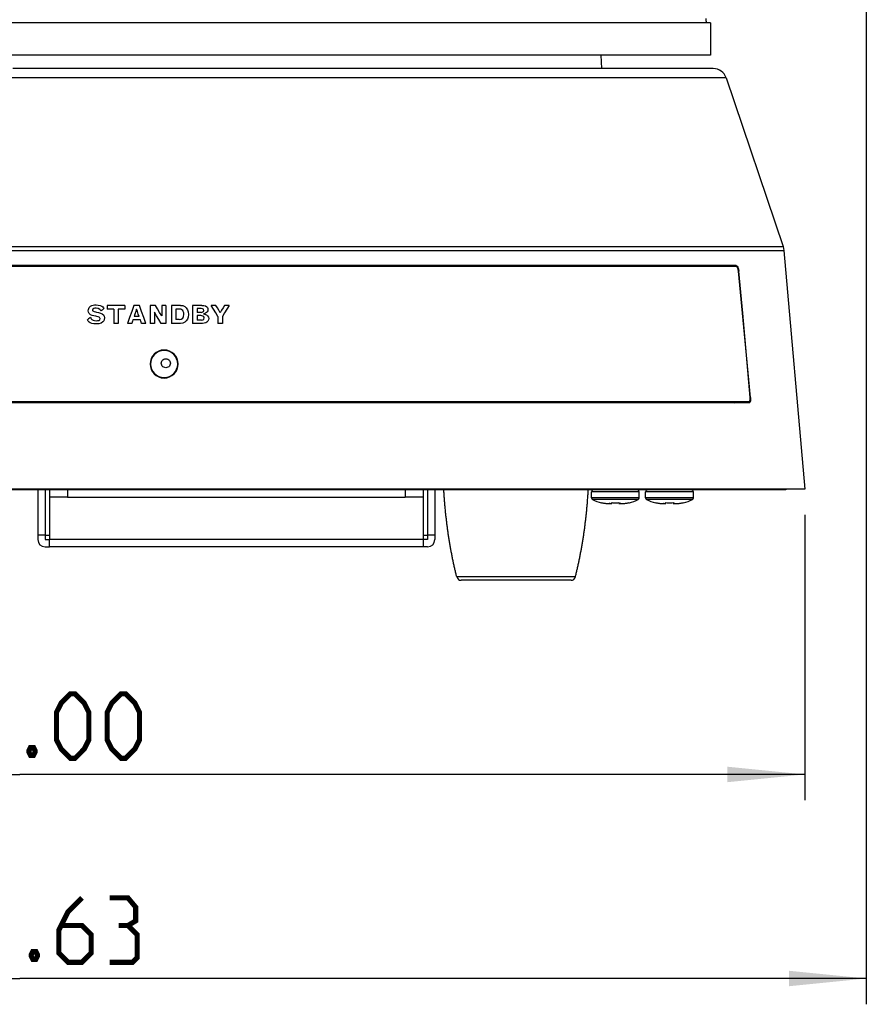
# Model space of a CAD drawing. Extents: x 0 to 420, y 0 to 297.
# Tile 8 of 42: x 101 to 134, y 115 to 153. Entities that reach past the tile are written whole.
import ezdxf

# ---------------------------------------------------------------- set-up
doc = ezdxf.new("R2010")
doc.units = 0
doc.header["$LTSCALE"] = 23.1
doc.layers.get('0').update_dxf_attribs({"linetype": 'CONTINUOUS'})
doc.layers.add('02___PRT_ALL_AXES', color=7, linetype='CONTINUOUS')
doc.dimstyles.get("Standard").update_dxf_attribs({"dimtxt": 2.5, "dimasz": 2.5, "dimexe": 1.25, "dimexo": 0.625, "dimtad": 1, "dimcen": 2.5, "dimazin": 3, "dimtfac": 1, "dimtmove": 0, "dimatfit": 3})

# ---------------------------------------------------------------- blocks, each defined once
blk = doc.blocks.new('_FILLED')
at = {"color": 0, "linetype": 'BYBLOCK'}
blk.add_solid([(0, 0), (-1, 0.1), (-1, -0.1)], dxfattribs=at)
blk = doc.blocks.new('*D0')
at = {"color": 2, "linetype": 'CONTINUOUS'}
for p, q in [((70.74, 133.479), (70.74, 122.419)), ((131.64, 133.479), (131.64, 122.419)), ((70.74, 123.419), (101.19, 123.419)), ((131.64, 123.419), (101.19, 123.419))]:
    blk.add_line(p, q, dxfattribs=at)
at = {"color": 2, "linetype": 'CONTINUOUS', "xscale": 3, "yscale": 3, "zscale": 3, "rotation": 180}
blk.add_blockref('_FILLED', (70.74, 123.419), dxfattribs=at)
at = {"color": 2, "linetype": 'CONTINUOUS', "xscale": 3, "yscale": 3, "zscale": 3}
blk.add_blockref('_FILLED', (131.64, 123.419), dxfattribs=at)
blk = doc.blocks.new('*D1')
at = {"color": 2, "linetype": 'CONTINUOUS'}
for p, q in [((68.355, 159.914), (68.355, 114.511)), ((134.024, 159.914), (134.024, 114.511)), ((68.355, 115.511), (101.19, 115.511)), ((134.024, 115.511), (101.19, 115.511))]:
    blk.add_line(p, q, dxfattribs=at)
at = {"color": 2, "linetype": 'CONTINUOUS', "xscale": 3, "yscale": 3, "zscale": 3, "rotation": 180}
blk.add_blockref('_FILLED', (68.355, 115.511), dxfattribs=at)
at = {"color": 2, "linetype": 'CONTINUOUS', "xscale": 3, "yscale": 3, "zscale": 3}
blk.add_blockref('_FILLED', (134.024, 115.511), dxfattribs=at)

msp = doc.modelspace()

# ---------------------------------------------------------------- linework, layer by layer
at = {"color": 7, "linetype": 'CONTINUOUS'}
for p, q in [((127.811, 152.619), (127.811, 152.724)), ((127.679, 152.549), (74.7, 152.549)), ((127.986, 152.549), (127.679, 152.549)), ((127.811, 152.619), (127.811, 152.549)), ((127.986, 152.549), (127.986, 151.303)), ((127.111, 151.303), (75.269, 151.303)), ((123.765, 150.778), (123.737, 151.303)), ((123.765, 150.778), (123.737, 151.303)), ((127.372, 151.303), (127.111, 151.303)), ((127.531, 151.303), (127.372, 151.303)), ((127.679, 151.303), (127.531, 151.303)), ((127.986, 151.303), (127.679, 151.303)), ((101.452, 150.778), (100.927, 150.778)), ((101.452, 150.778), (100.927, 150.778)), ((101.66, 150.778), (101.452, 150.778)), ((101.66, 150.778), (101.452, 150.778)), ((102.607, 150.778), (101.66, 150.778)), ((102.607, 150.778), (101.66, 150.778)), ((102.82, 150.778), (102.607, 150.778)), ((102.82, 150.778), (102.607, 150.778)), ((102.94, 150.778), (102.82, 150.778)), ((102.94, 150.778), (102.82, 150.778)), ((104.371, 150.778), (102.94, 150.778)), ((103.057, 150.778), (102.94, 150.778)), ((104.371, 150.778), (103.057, 150.778)), ((110.993, 150.778), (104.371, 150.778)), ((111.495, 150.778), (110.993, 150.778)), ((111.576, 150.778), (110.993, 150.778)), ((111.576, 150.778), (111.495, 150.778)), ((111.812, 150.778), (111.576, 150.778)), ((111.812, 150.778), (111.576, 150.778)), ((112.008, 150.778), (111.812, 150.778)), ((112.008, 150.778), (111.812, 150.778)), ((113.314, 150.778), (112.008, 150.778)), ((113.44, 150.778), (112.008, 150.778)), ((113.44, 150.778), (113.314, 150.778)), ((113.793, 150.778), (113.44, 150.778)), ((113.761, 150.778), (113.44, 150.778)), ((113.793, 150.778), (113.761, 150.778)), ((113.837, 150.778), (113.793, 150.778)), ((113.837, 150.778), (113.793, 150.778)), ((116.757, 150.778), (113.837, 150.778)), ((116.865, 150.778), (113.837, 150.778)), ((116.865, 150.778), (116.757, 150.778)), ((117.079, 150.778), (116.865, 150.778)), ((116.933, 150.778), (116.865, 150.778)), ((117.079, 150.778), (116.933, 150.778)), ((117.262, 150.778), (117.079, 150.778)), ((117.262, 150.778), (117.079, 150.778)), ((117.337, 150.778), (117.262, 150.778)), ((117.337, 150.778), (117.262, 150.778)), ((119.999, 150.778), (117.337, 150.778)), ((123.688, 150.778), (119.999, 150.778)), ((123.765, 150.778), (123.688, 150.778)), ((128.044, 150.778), (123.765, 150.778)), ((128.073, 150.778), (127.919, 150.778)), ((128.087, 150.778), (128.044, 150.778)), ((128.584, 150.422), (130.797, 143.884)), ((130.797, 143.884), (130.831, 143.721)), ((130.831, 143.721), (131.64, 134.479)), ((128.418, 143.14), (73.961, 143.14)), ((115.396, 143.105), (86.983, 143.105)), ((115.505, 143.105), (115.396, 143.105)), ((115.585, 143.105), (115.505, 143.105)), ((121.938, 143.105), (115.585, 143.105)), ((122.121, 143.105), (121.938, 143.105)), ((122.155, 143.105), (122.121, 143.105)), ((128.421, 143.105), (122.155, 143.105)), ((128.982, 143.14), (128.418, 143.14)), ((128.435, 143.131), (128.418, 143.14)), ((128.982, 143.105), (128.421, 143.105)), ((128.985, 143.105), (128.982, 143.105)), ((129.044, 143.076), (129.067, 143.008)), ((129.067, 143.008), (129.08, 142.93)), ((104.579, 141.601), (104.579, 141.456)), ((105.265, 141.601), (105.265, 141.456)), ((106.247, 141.601), (106.247, 140.901)), ((106.695, 141.601), (106.695, 141.19)), ((106.86, 141.601), (106.86, 140.901)), ((107.074, 141.601), (107.074, 140.901)), ((107.894, 141.601), (107.894, 140.901)), ((104.835, 141.456), (104.835, 140.901)), ((105.007, 141.456), (105.007, 140.901)), ((106.412, 141.337), (106.412, 140.901)), ((107.247, 141.456), (107.247, 141.048)), ((108.066, 141.475), (108.066, 141.329)), ((108.066, 141.201), (108.066, 141.029)), ((108.878, 141.168), (108.878, 140.901)), ((109.049, 141.167), (109.049, 140.901)), ((128.916, 137.82), (73.463, 137.82)), ((115.407, 137.855), (86.973, 137.855)), ((115.485, 137.855), (115.407, 137.855)), ((122.167, 137.855), (115.485, 137.855)), ((122.35, 137.855), (122.167, 137.855)), ((128.913, 137.855), (122.35, 137.855)), ((128.916, 137.855), (128.913, 137.855)), ((129.475, 137.855), (128.916, 137.855)), ((129.479, 137.82), (128.916, 137.82)), ((129.492, 137.827), (129.479, 137.82)), ((129.538, 137.951), (129.528, 137.883)), ((129.536, 138.03), (129.538, 137.951)), ((102.415, 134.479), (78.615, 134.479)), ((101.89, 134.444), (93.955, 134.444)), ((101.89, 134.444), (101.89, 132.694)), ((102.17, 134.444), (101.89, 134.444)), ((102.17, 134.444), (102.17, 132.694)), ((102.345, 134.444), (102.17, 134.444)), ((102.345, 134.444), (102.345, 134.164)), ((102.415, 134.444), (102.345, 134.444)), ((103.115, 134.479), (102.415, 134.479)), ((103.045, 134.444), (102.415, 134.444)), ((103.045, 134.444), (103.045, 134.164)), ((103.115, 134.444), (103.045, 134.444)), ((109.065, 134.479), (103.115, 134.479)), ((103.465, 134.444), (103.115, 134.444)), ((105.27, 134.444), (103.465, 134.444)), ((105.39, 134.444), (105.27, 134.444)), ((109.03, 134.444), (105.39, 134.444)), ((109.065, 134.444), (109.03, 134.444)), ((110.115, 134.479), (109.065, 134.479)), ((109.274, 134.444), (109.065, 134.444)), ((110.115, 134.444), (109.274, 134.444)), ((110.99, 134.479), (110.115, 134.479)), ((110.15, 134.444), (110.115, 134.444)), ((110.99, 134.444), (110.15, 134.444)), ((112.565, 134.479), (110.99, 134.479)), ((112.53, 134.444), (110.99, 134.444)), ((112.565, 134.444), (112.53, 134.444)), ((113.394, 134.479), (112.565, 134.479)), ((113.615, 134.444), (112.565, 134.444)), ((113.615, 134.479), (113.394, 134.479)), ((116.065, 134.479), (113.615, 134.479)), ((113.65, 134.444), (113.615, 134.444)), ((113.79, 134.444), (113.65, 134.444)), ((116.065, 134.444), (113.79, 134.444)), ((116.765, 134.479), (116.065, 134.479)), ((116.135, 134.444), (116.065, 134.444)), ((116.135, 134.444), (116.135, 134.164)), ((116.747, 134.444), (116.135, 134.444)), ((116.765, 134.444), (116.747, 134.444)), ((123.765, 134.479), (116.765, 134.479)), ((116.835, 134.444), (116.765, 134.444)), ((116.835, 134.444), (116.835, 134.164)), ((116.835, 134.444), (116.835, 134.164)), ((117.01, 134.444), (116.835, 134.444)), ((117.01, 134.444), (117.01, 132.694)), ((117.29, 134.444), (117.01, 134.444)), ((117.29, 134.444), (117.29, 132.694)), ((117.29, 134.444), (117.29, 132.694)), ((117.64, 134.444), (117.29, 134.444)), ((118.865, 134.444), (117.64, 134.444)), ((122.015, 134.444), (118.865, 134.444)), ((123.24, 134.444), (122.015, 134.444)), ((123.362, 134.444), (123.24, 134.444)), ((123.432, 134.444), (123.362, 134.444)), ((123.765, 134.444), (123.432, 134.444)), ((124.815, 134.479), (123.765, 134.479)), ((124.29, 134.444), (123.765, 134.444)), ((124.815, 134.444), (124.29, 134.444)), ((129.227, 134.479), (124.815, 134.479)), ((125.147, 134.444), (124.815, 134.444)), ((125.217, 134.444), (125.147, 134.444)), ((125.34, 134.444), (125.217, 134.444)), ((129.227, 134.444), (125.34, 134.444)), ((130.905, 134.479), (129.227, 134.479)), ((129.292, 134.444), (129.227, 134.444)), ((130.905, 134.444), (129.292, 134.444)), ((130.905, 134.479), (130.905, 134.444)), ((131.056, 134.479), (130.905, 134.479)), ((131.075, 134.479), (131.056, 134.479)), ((131.64, 134.479), (131.075, 134.479)), ((102.345, 134.164), (102.345, 132.694)), ((103.045, 134.164), (102.345, 134.164)), ((103.045, 134.164), (116.135, 134.164)), ((116.835, 134.164), (116.135, 134.164)), ((116.835, 134.164), (116.835, 132.694)), ((123.747, 133.954), (123.776, 133.948)), ((123.747, 133.95), (123.747, 133.954)), ((124.15, 133.919), (124.15, 133.954)), ((124.43, 133.954), (124.43, 133.919)), ((124.832, 133.954), (124.832, 133.95)), ((125.847, 133.954), (125.876, 133.948)), ((125.847, 133.95), (125.847, 133.954)), ((126.25, 133.919), (126.25, 133.954)), ((126.53, 133.954), (126.53, 133.919)), ((126.932, 133.954), (126.932, 133.95)), ((124.083, 133.919), (124.055, 133.919)), ((124.083, 133.919), (124.15, 133.919)), ((124.497, 133.919), (124.43, 133.919)), ((126.183, 133.919), (126.155, 133.919)), ((126.183, 133.919), (126.25, 133.919)), ((126.597, 133.919), (126.53, 133.919)), ((101.89, 132.694), (101.89, 132.519)), ((102.17, 132.694), (101.89, 132.694)), ((102.17, 132.694), (102.17, 132.519)), ((102.17, 132.694), (102.345, 132.694)), ((102.17, 132.519), (102.345, 132.519)), ((102.345, 132.694), (102.345, 132.519)), ((102.345, 132.239), (102.345, 132.519)), ((116.835, 132.519), (102.345, 132.519)), ((116.835, 132.694), (116.835, 132.519)), ((116.835, 132.694), (117.01, 132.694)), ((116.835, 132.519), (116.835, 132.239)), ((117.01, 132.519), (116.835, 132.519)), ((117.01, 132.694), (117.01, 132.519)), ((117.29, 132.694), (117.01, 132.694)), ((117.29, 132.694), (117.29, 132.519)), ((102.17, 132.239), (102.345, 132.239)), ((116.835, 132.239), (102.345, 132.239)), ((116.835, 132.239), (102.345, 132.239)), ((117.01, 132.239), (116.835, 132.239)), ((122.571, 130.944), (118.309, 130.944))]:
    msp.add_line(p, q, dxfattribs=at)
for points in [[(110.993, 150.778), (110.346, 150.778), (106.755, 150.778), (104.371, 150.778)], [(119.999, 150.778), (119.802, 150.778), (117.337, 150.778)], [(123.765, 150.778), (122.312, 150.778), (119.999, 150.778)], [(127.919, 150.778), (127.246, 150.778), (126.07, 150.778), (124.415, 150.778), (123.765, 150.778)], [(101.75, 150.422), (101.189, 150.422), (100.63, 150.422)], [(115.027, 150.422), (113.538, 150.422), (111.686, 150.422), (109.779, 150.422), (107.772, 150.422), (105.647, 150.422), (103.439, 150.422), (101.75, 150.422)], [(116.147, 150.422), (115.332, 150.422), (115.027, 150.422)], [(128.584, 150.422), (128.541, 150.422), (128.348, 150.422), (128.004, 150.422), (127.51, 150.422), (126.869, 150.422), (126.085, 150.422), (125.161, 150.422), (124.104, 150.422), (122.919, 150.422), (121.613, 150.422), (120.193, 150.422), (118.667, 150.422), (117.044, 150.422), (116.147, 150.422)], [(99.909, 143.884), (103.889, 143.884), (107.828, 143.884), (111.638, 143.884), (115.267, 143.884), (118.634, 143.884), (121.691, 143.884), (124.37, 143.884), (126.637, 143.884), (128.406, 143.884), (129.58, 143.884), (130.298, 143.884), (130.673, 143.884), (130.795, 143.884), (130.797, 143.884)], [(99.908, 143.721), (103.892, 143.721), (107.835, 143.721), (111.65, 143.721), (115.284, 143.721), (118.654, 143.721), (121.714, 143.721), (124.397, 143.721), (126.666, 143.721), (128.437, 143.721), (129.612, 143.721), (130.332, 143.721), (130.707, 143.721), (130.83, 143.721), (130.831, 143.721)], [(128.463, 143.105), (128.451, 143.123), (128.435, 143.131)], [(128.982, 143.14), (129.014, 143.123), (129.044, 143.076)], [(129.067, 142.93), (129.056, 142.995), (129.037, 143.052), (129.012, 143.091), (128.985, 143.105)], [(129.523, 138.03), (129.371, 139.669), (129.218, 141.302), (129.067, 142.93)], [(129.536, 138.03), (129.383, 139.67), (129.231, 141.303), (129.08, 142.93)], [(103.882, 141.512), (103.908, 141.543), (103.94, 141.57), (103.98, 141.59)], [(103.98, 141.59), (104.032, 141.606), (104.091, 141.615), (104.153, 141.617)], [(104.153, 141.617), (104.234, 141.612), (104.307, 141.594), (104.371, 141.563)], [(105.265, 141.601), (105.036, 141.601), (104.808, 141.601), (104.579, 141.601)], [(105.614, 141.601), (105.531, 141.368), (105.448, 141.135), (105.365, 140.901)], [(105.833, 141.601), (105.76, 141.601), (105.687, 141.601), (105.614, 141.601)], [(106.085, 140.901), (106.001, 141.135), (105.917, 141.368), (105.833, 141.601)], [(106.449, 141.601), (106.382, 141.601), (106.315, 141.601), (106.247, 141.601)], [(106.695, 141.19), (106.613, 141.327), (106.531, 141.464), (106.449, 141.601)], [(106.86, 141.601), (106.805, 141.601), (106.75, 141.601), (106.695, 141.601)], [(107.428, 141.601), (107.31, 141.601), (107.192, 141.601), (107.074, 141.601)], [(107.428, 141.601), (107.514, 141.59), (107.587, 141.558), (107.648, 141.504)], [(108.251, 141.601), (108.132, 141.601), (108.013, 141.601), (107.894, 141.601)], [(108.251, 141.601), (108.326, 141.596), (108.391, 141.577), (108.443, 141.544)], [(108.878, 141.168), (108.792, 141.312), (108.705, 141.457), (108.619, 141.601)], [(108.801, 141.601), (108.74, 141.601), (108.68, 141.601), (108.619, 141.601)], [(108.965, 141.313), (108.91, 141.409), (108.855, 141.505), (108.801, 141.601)], [(109.131, 141.601), (109.076, 141.505), (109.02, 141.409), (108.965, 141.313)], [(109.311, 141.601), (109.224, 141.457), (109.136, 141.312), (109.049, 141.167)], [(109.311, 141.601), (109.251, 141.601), (109.191, 141.601), (109.131, 141.601)], [(103.848, 141.392), (103.852, 141.436), (103.863, 141.476), (103.882, 141.512)], [(103.938, 141.238), (103.888, 141.281), (103.858, 141.333), (103.848, 141.392)], [(104.14, 141.175), (104.065, 141.188), (103.997, 141.208), (103.938, 141.238)], [(104.156, 141.493), (104.106, 141.49), (104.062, 141.48), (104.025, 141.456), (104.013, 141.419)], [(104.013, 141.419), (104.016, 141.399), (104.028, 141.382), (104.046, 141.369)], [(104.046, 141.369), (104.082, 141.356), (104.122, 141.346), (104.165, 141.339)], [(104.347, 141.386), (104.299, 141.445), (104.234, 141.481), (104.156, 141.493)], [(104.165, 141.339), (104.247, 141.323), (104.322, 141.301), (104.387, 141.27)], [(104.455, 141.476), (104.419, 141.446), (104.383, 141.416), (104.347, 141.386)], [(104.371, 141.563), (104.406, 141.537), (104.434, 141.508), (104.455, 141.476)], [(104.387, 141.27), (104.434, 141.228), (104.462, 141.175), (104.472, 141.112)], [(104.835, 141.456), (104.75, 141.456), (104.664, 141.456), (104.579, 141.456)], [(105.265, 141.456), (105.179, 141.456), (105.093, 141.456), (105.007, 141.456)], [(105.724, 141.453), (105.692, 141.359), (105.659, 141.265), (105.627, 141.171)], [(105.822, 141.171), (105.789, 141.265), (105.756, 141.359), (105.724, 141.453)], [(106.671, 140.901), (106.585, 141.046), (106.499, 141.192), (106.412, 141.337)], [(107.394, 141.456), (107.345, 141.456), (107.296, 141.456), (107.247, 141.456)], [(107.377, 141.048), (107.453, 141.06), (107.513, 141.104), (107.544, 141.173), (107.552, 141.249)], [(107.511, 141.402), (107.48, 141.432), (107.441, 141.45), (107.394, 141.456)], [(107.552, 141.249), (107.548, 141.306), (107.534, 141.359), (107.511, 141.402)], [(107.648, 141.504), (107.694, 141.432), (107.722, 141.344), (107.731, 141.245)], [(107.731, 141.245), (107.722, 141.147), (107.695, 141.063), (107.65, 140.994)], [(108.225, 141.475), (108.172, 141.475), (108.119, 141.475), (108.066, 141.475)], [(108.222, 141.329), (108.17, 141.329), (108.118, 141.329), (108.066, 141.329)], [(108.211, 141.201), (108.162, 141.201), (108.114, 141.201), (108.066, 141.201)], [(108.338, 141.112), (108.327, 141.156), (108.294, 141.186), (108.253, 141.198), (108.211, 141.201)], [(108.222, 141.329), (108.271, 141.334), (108.313, 141.357), (108.33, 141.406)], [(108.33, 141.406), (108.313, 141.45), (108.272, 141.47), (108.225, 141.475)], [(108.431, 141.318), (108.399, 141.299), (108.362, 141.285), (108.323, 141.272)], [(108.323, 141.272), (108.361, 141.263), (108.395, 141.252), (108.427, 141.237)], [(108.427, 141.237), (108.477, 141.197), (108.508, 141.147), (108.518, 141.089)], [(108.491, 141.433), (108.484, 141.388), (108.464, 141.349), (108.431, 141.318)], [(108.443, 141.544), (108.47, 141.511), (108.486, 141.474), (108.491, 141.433)], [(103.928, 141.14), (103.89, 141.106), (103.852, 141.073), (103.815, 141.039)], [(103.925, 140.923), (103.884, 140.952), (103.847, 140.992), (103.815, 141.039)], [(104.152, 140.879), (104.068, 140.883), (103.992, 140.897), (103.925, 140.923)], [(103.928, 141.14), (103.944, 141.107), (103.964, 141.077), (103.987, 141.053)], [(103.987, 141.053), (104.032, 141.026), (104.088, 141.01), (104.15, 141.005)], [(104.268, 141.142), (104.229, 141.158), (104.186, 141.168), (104.14, 141.175)], [(104.15, 141.005), (104.204, 141.008), (104.253, 141.019), (104.293, 141.045), (104.307, 141.085)], [(104.415, 140.961), (104.346, 140.913), (104.255, 140.887), (104.152, 140.879)], [(104.307, 141.085), (104.302, 141.108), (104.289, 141.127), (104.268, 141.142)], [(104.472, 141.112), (104.465, 141.054), (104.446, 141.004), (104.415, 140.961)], [(105.007, 140.901), (104.95, 140.901), (104.892, 140.901), (104.835, 140.901)], [(105.535, 140.901), (105.478, 140.901), (105.422, 140.901), (105.365, 140.901)], [(105.581, 141.036), (105.566, 140.991), (105.55, 140.946), (105.535, 140.901)], [(105.869, 141.036), (105.773, 141.036), (105.677, 141.036), (105.581, 141.036)], [(105.822, 141.171), (105.757, 141.171), (105.692, 141.171), (105.627, 141.171)], [(105.915, 140.901), (105.9, 140.946), (105.884, 140.991), (105.869, 141.036)], [(106.085, 140.901), (106.028, 140.901), (105.972, 140.901), (105.915, 140.901)], [(106.412, 140.901), (106.357, 140.901), (106.302, 140.901), (106.247, 140.901)], [(106.86, 140.901), (106.797, 140.901), (106.734, 140.901), (106.671, 140.901)], [(107.43, 140.901), (107.312, 140.901), (107.193, 140.901), (107.074, 140.901)], [(107.377, 141.048), (107.334, 141.048), (107.29, 141.048), (107.247, 141.048)], [(107.65, 140.994), (107.59, 140.943), (107.517, 140.912), (107.43, 140.901)], [(108.279, 140.901), (108.151, 140.901), (108.023, 140.901), (107.894, 140.901)], [(108.239, 141.029), (108.181, 141.029), (108.124, 141.029), (108.066, 141.029)], [(108.239, 141.029), (108.286, 141.035), (108.325, 141.062), (108.338, 141.112)], [(108.451, 140.953), (108.402, 140.924), (108.344, 140.907), (108.279, 140.901)], [(108.518, 141.089), (108.51, 141.037), (108.488, 140.992), (108.451, 140.953)], [(109.049, 140.901), (108.992, 140.901), (108.935, 140.901), (108.878, 140.901)], [(106.678, 139.357), (106.683, 139.396), (106.696, 139.433), (106.717, 139.466), (106.745, 139.494), (106.779, 139.514), (106.816, 139.527), (106.856, 139.532), (106.895, 139.527), (106.932, 139.514), (106.966, 139.493), (106.994, 139.466), (107.015, 139.433), (107.028, 139.396), (107.032, 139.357)], [(107.032, 139.357), (107.028, 139.318), (107.015, 139.281), (106.994, 139.248), (106.966, 139.22), (106.932, 139.199), (106.895, 139.186), (106.855, 139.182), (106.816, 139.186), (106.778, 139.199), (106.745, 139.22), (106.717, 139.248), (106.696, 139.281), (106.683, 139.318), (106.678, 139.357)], [(128.916, 137.82), (128.946, 137.837), (128.954, 137.855)], [(129.475, 137.855), (129.499, 137.869), (129.516, 137.907)], [(129.528, 137.883), (129.508, 137.837), (129.492, 137.827)], [(129.516, 137.907), (129.525, 137.964), (129.523, 138.03)], [(118.139, 131.076), (118.13, 131.112), (118.121, 131.149), (118.112, 131.185), (118.103, 131.222), (118.095, 131.258), (118.086, 131.295), (118.077, 131.331), (118.069, 131.368), (118.06, 131.405), (118.052, 131.442), (118.043, 131.479), (118.035, 131.516), (118.027, 131.553), (118.019, 131.59), (118.011, 131.628), (118.003, 131.665), (117.995, 131.702), (117.987, 131.74), (117.98, 131.777), (117.972, 131.815), (117.964, 131.853), (117.957, 131.89), (117.949, 131.928), (117.942, 131.966), (117.935, 132.004), (117.928, 132.042), (117.921, 132.08), (117.914, 132.118), (117.907, 132.156), (117.9, 132.194), (117.893, 132.232), (117.886, 132.271), (117.88, 132.309), (117.873, 132.347), (117.866, 132.386), (117.86, 132.424), (117.854, 132.463), (117.848, 132.502), (117.841, 132.54), (117.835, 132.579), (117.829, 132.618), (117.823, 132.657), (117.817, 132.695), (117.812, 132.734), (117.806, 132.773), (117.8, 132.812), (117.795, 132.851), (117.789, 132.89), (117.784, 132.93), (117.779, 132.969), (117.774, 133.008), (117.768, 133.047), (117.763, 133.087), (117.758, 133.126), (117.753, 133.165), (117.749, 133.205), (117.744, 133.244), (117.739, 133.284), (117.735, 133.323), (117.73, 133.363), (117.726, 133.403), (117.721, 133.442), (117.717, 133.482), (117.713, 133.522), (117.709, 133.561), (117.705, 133.601), (117.701, 133.641), (117.697, 133.681), (117.693, 133.721), (117.69, 133.761), (117.686, 133.801), (117.683, 133.841), (117.679, 133.881), (117.676, 133.921), (117.673, 133.961), (117.669, 134.001), (117.666, 134.041), (117.663, 134.081), (117.66, 134.121), (117.657, 134.162), (117.655, 134.202), (117.652, 134.242), (117.649, 134.282), (117.647, 134.323), (117.644, 134.363), (117.642, 134.403), (117.64, 134.444)], [(118.139, 131.076), (118.13, 131.112), (118.121, 131.149), (118.112, 131.185), (118.103, 131.222), (118.095, 131.258), (118.086, 131.295), (118.077, 131.331), (118.069, 131.368), (118.06, 131.405), (118.052, 131.442), (118.043, 131.479), (118.035, 131.516), (118.027, 131.553), (118.019, 131.59), (118.011, 131.628), (118.003, 131.665), (117.995, 131.702), (117.987, 131.74), (117.98, 131.777), (117.972, 131.815), (117.964, 131.853), (117.957, 131.89), (117.949, 131.928), (117.942, 131.966), (117.935, 132.004), (117.928, 132.042), (117.921, 132.08), (117.914, 132.118), (117.907, 132.156), (117.9, 132.194), (117.893, 132.232), (117.886, 132.271), (117.88, 132.309), (117.873, 132.347), (117.866, 132.386), (117.86, 132.424), (117.854, 132.463), (117.848, 132.502), (117.841, 132.54), (117.835, 132.579), (117.829, 132.618), (117.823, 132.657), (117.817, 132.695), (117.812, 132.734), (117.806, 132.773), (117.8, 132.812), (117.795, 132.851), (117.789, 132.89), (117.784, 132.93), (117.779, 132.969), (117.774, 133.008), (117.768, 133.047), (117.763, 133.087), (117.758, 133.126), (117.753, 133.165), (117.749, 133.205), (117.744, 133.244), (117.739, 133.284), (117.735, 133.323), (117.73, 133.363), (117.726, 133.403), (117.721, 133.442), (117.717, 133.482), (117.713, 133.522), (117.709, 133.561), (117.705, 133.601), (117.701, 133.641), (117.697, 133.681), (117.693, 133.721), (117.69, 133.761), (117.686, 133.801), (117.683, 133.841), (117.679, 133.881), (117.676, 133.921), (117.673, 133.961), (117.669, 134.001), (117.666, 134.041), (117.663, 134.081), (117.66, 134.121), (117.657, 134.162), (117.655, 134.202), (117.652, 134.242), (117.649, 134.282), (117.647, 134.323), (117.644, 134.363), (117.642, 134.403), (117.64, 134.444)], [(122.74, 131.076), (122.749, 131.112), (122.758, 131.149), (122.767, 131.185), (122.776, 131.222), (122.785, 131.258), (122.794, 131.295), (122.802, 131.331), (122.811, 131.368), (122.819, 131.405), (122.828, 131.442), (122.836, 131.479), (122.844, 131.516), (122.852, 131.553), (122.861, 131.59), (122.869, 131.628), (122.877, 131.665), (122.884, 131.702), (122.892, 131.74), (122.9, 131.777), (122.908, 131.815), (122.915, 131.853), (122.923, 131.89), (122.93, 131.928), (122.937, 131.966), (122.945, 132.004), (122.952, 132.042), (122.959, 132.08), (122.966, 132.118), (122.973, 132.156), (122.98, 132.194), (122.987, 132.232), (122.993, 132.271), (123, 132.309), (123.007, 132.347), (123.013, 132.386), (123.019, 132.424), (123.026, 132.463), (123.032, 132.502), (123.038, 132.54), (123.044, 132.579), (123.05, 132.618), (123.056, 132.657), (123.062, 132.695), (123.068, 132.734), (123.074, 132.773), (123.079, 132.812), (123.085, 132.851), (123.09, 132.89), (123.096, 132.93), (123.101, 132.969), (123.106, 133.008), (123.111, 133.047), (123.116, 133.087), (123.121, 133.126), (123.126, 133.165), (123.131, 133.205), (123.136, 133.244), (123.14, 133.284), (123.145, 133.323), (123.149, 133.363), (123.154, 133.403), (123.158, 133.442), (123.162, 133.482), (123.166, 133.522), (123.171, 133.561), (123.175, 133.601), (123.178, 133.641), (123.182, 133.681), (123.186, 133.721), (123.19, 133.761), (123.193, 133.801), (123.197, 133.841), (123.2, 133.881), (123.204, 133.921), (123.207, 133.961), (123.21, 134.001), (123.213, 134.041), (123.216, 134.081), (123.219, 134.121), (123.222, 134.162), (123.225, 134.202), (123.228, 134.242), (123.23, 134.282), (123.233, 134.323), (123.235, 134.363), (123.237, 134.403), (123.24, 134.444)], [(122.74, 131.076), (122.749, 131.112), (122.758, 131.149), (122.767, 131.185), (122.776, 131.222), (122.785, 131.258), (122.794, 131.295), (122.802, 131.331), (122.811, 131.368), (122.819, 131.405), (122.828, 131.442), (122.836, 131.479), (122.844, 131.516), (122.852, 131.553), (122.861, 131.59), (122.869, 131.628), (122.877, 131.665), (122.884, 131.702), (122.892, 131.74), (122.9, 131.777), (122.908, 131.815), (122.915, 131.853), (122.923, 131.89), (122.93, 131.928), (122.937, 131.966), (122.945, 132.004), (122.952, 132.042), (122.959, 132.08), (122.966, 132.118), (122.973, 132.156), (122.98, 132.194), (122.987, 132.232), (122.993, 132.271), (123, 132.309), (123.007, 132.347), (123.013, 132.386), (123.019, 132.424), (123.026, 132.463), (123.032, 132.502), (123.038, 132.54), (123.044, 132.579), (123.05, 132.618), (123.056, 132.657), (123.062, 132.695), (123.068, 132.734), (123.074, 132.773), (123.079, 132.812), (123.085, 132.851), (123.09, 132.89), (123.096, 132.93), (123.101, 132.969), (123.106, 133.008), (123.111, 133.047), (123.116, 133.087), (123.121, 133.126), (123.126, 133.165), (123.131, 133.205), (123.136, 133.244), (123.14, 133.284), (123.145, 133.323), (123.149, 133.363), (123.154, 133.403), (123.158, 133.442), (123.162, 133.482), (123.166, 133.522), (123.171, 133.561), (123.175, 133.601), (123.178, 133.641), (123.182, 133.681), (123.186, 133.721), (123.19, 133.761), (123.193, 133.801), (123.197, 133.841), (123.2, 133.881), (123.204, 133.921), (123.207, 133.961), (123.21, 134.001), (123.213, 134.041), (123.216, 134.081), (123.219, 134.121), (123.222, 134.162), (123.225, 134.202), (123.228, 134.242), (123.23, 134.282), (123.233, 134.323), (123.235, 134.363), (123.237, 134.403), (123.24, 134.444)], [(124.29, 134.374), (124.208, 134.374), (124.131, 134.374), (124.058, 134.374), (123.989, 134.374), (123.922, 134.374), (123.857, 134.374), (123.795, 134.374), (123.735, 134.374), (123.679, 134.374), (123.627, 134.374), (123.579, 134.374), (123.535, 134.374), (123.495, 134.374), (123.461, 134.374), (123.431, 134.374), (123.406, 134.374), (123.387, 134.374), (123.373, 134.374), (123.365, 134.374), (123.362, 134.374)], [(125.217, 134.374), (125.214, 134.374), (125.206, 134.374), (125.192, 134.374), (125.173, 134.374), (125.148, 134.374), (125.119, 134.374), (125.084, 134.374), (125.045, 134.374), (125.001, 134.374), (124.952, 134.374), (124.9, 134.374), (124.844, 134.374), (124.785, 134.374), (124.723, 134.374), (124.658, 134.374), (124.591, 134.374), (124.521, 134.374), (124.448, 134.374), (124.371, 134.374), (124.29, 134.374)], [(126.39, 134.374), (126.308, 134.374), (126.231, 134.374), (126.158, 134.374), (126.089, 134.374), (126.022, 134.374), (125.957, 134.374), (125.895, 134.374), (125.835, 134.374), (125.779, 134.374), (125.727, 134.374), (125.679, 134.374), (125.635, 134.374), (125.595, 134.374), (125.561, 134.374), (125.531, 134.374), (125.506, 134.374), (125.487, 134.374), (125.473, 134.374), (125.465, 134.374), (125.462, 134.374)], [(127.317, 134.374), (127.314, 134.374), (127.306, 134.374), (127.292, 134.374), (127.273, 134.374), (127.248, 134.374), (127.219, 134.374), (127.184, 134.374), (127.145, 134.374), (127.101, 134.374), (127.052, 134.374), (127, 134.374), (126.944, 134.374), (126.885, 134.374), (126.823, 134.374), (126.758, 134.374), (126.691, 134.374), (126.621, 134.374), (126.548, 134.374), (126.471, 134.374), (126.39, 134.374)], [(124.29, 134.136), (124.22, 134.136), (124.14, 134.136), (124.051, 134.136), (123.953, 134.136), (123.849, 134.136), (123.742, 134.136), (123.639, 134.136), (123.551, 134.136), (123.478, 134.136), (123.422, 134.136), (123.384, 134.136), (123.365, 134.136), (123.362, 134.136)], [(124.29, 134.073), (124.223, 134.073), (124.146, 134.073), (124.061, 134.073), (123.967, 134.073), (123.867, 134.073), (123.764, 134.073), (123.666, 134.073), (123.581, 134.073), (123.511, 134.073), (123.457, 134.073), (123.421, 134.073), (123.403, 134.073), (123.4, 134.073)], [(123.776, 133.948), (123.776, 133.948), (123.806, 133.942), (123.836, 133.937), (123.865, 133.933), (123.892, 133.929), (123.918, 133.927), (123.944, 133.924), (123.97, 133.922), (123.998, 133.921), (124.026, 133.92), (124.055, 133.919)], [(124.15, 133.954), (124.196, 133.951), (124.243, 133.95), (124.29, 133.95)], [(125.217, 134.136), (125.215, 134.136), (125.196, 134.136), (125.157, 134.136), (125.101, 134.136), (125.029, 134.136), (124.943, 134.136), (124.857, 134.136), (124.774, 134.136), (124.695, 134.136), (124.622, 134.136), (124.554, 134.136), (124.49, 134.136), (124.43, 134.136), (124.375, 134.136), (124.328, 134.136), (124.29, 134.136)], [(125.179, 134.073), (125.177, 134.073), (125.158, 134.073), (125.122, 134.073), (125.068, 134.073), (124.998, 134.073), (124.916, 134.073), (124.834, 134.073), (124.754, 134.073), (124.678, 134.073), (124.608, 134.073), (124.543, 134.073), (124.481, 134.073), (124.424, 134.073), (124.372, 134.073), (124.327, 134.073), (124.29, 134.073)], [(124.29, 133.95), (124.337, 133.95), (124.383, 133.951), (124.43, 133.954)], [(124.497, 133.919), (124.525, 133.919), (124.554, 133.92), (124.582, 133.921), (124.61, 133.922), (124.636, 133.924), (124.662, 133.927), (124.688, 133.929), (124.715, 133.933), (124.744, 133.937), (124.774, 133.942), (124.803, 133.948)], [(124.803, 133.948), (124.804, 133.948), (124.832, 133.954)], [(126.39, 134.136), (126.32, 134.136), (126.24, 134.136), (126.151, 134.136), (126.053, 134.136), (125.949, 134.136), (125.842, 134.136), (125.739, 134.136), (125.651, 134.136), (125.578, 134.136), (125.522, 134.136), (125.484, 134.136), (125.465, 134.136), (125.462, 134.136)], [(126.39, 134.073), (126.323, 134.073), (126.246, 134.073), (126.161, 134.073), (126.067, 134.073), (125.967, 134.073), (125.864, 134.073), (125.766, 134.073), (125.681, 134.073), (125.611, 134.073), (125.557, 134.073), (125.521, 134.073), (125.503, 134.073), (125.5, 134.073)], [(125.876, 133.948), (125.876, 133.948), (125.906, 133.942), (125.936, 133.937), (125.965, 133.933), (125.992, 133.929), (126.018, 133.927), (126.044, 133.924), (126.07, 133.922), (126.098, 133.921), (126.126, 133.92), (126.155, 133.919)], [(126.25, 133.954), (126.296, 133.951), (126.343, 133.95), (126.39, 133.95)], [(127.317, 134.136), (127.315, 134.136), (127.296, 134.136), (127.257, 134.136), (127.201, 134.136), (127.129, 134.136), (127.043, 134.136), (126.957, 134.136), (126.874, 134.136), (126.795, 134.136), (126.722, 134.136), (126.654, 134.136), (126.59, 134.136), (126.53, 134.136), (126.475, 134.136), (126.428, 134.136), (126.39, 134.136)], [(127.279, 134.073), (127.277, 134.073), (127.258, 134.073), (127.222, 134.073), (127.168, 134.073), (127.098, 134.073), (127.016, 134.073), (126.934, 134.073), (126.854, 134.073), (126.778, 134.073), (126.708, 134.073), (126.643, 134.073), (126.581, 134.073), (126.524, 134.073), (126.472, 134.073), (126.427, 134.073), (126.39, 134.073)], [(126.39, 133.95), (126.437, 133.95), (126.483, 133.951), (126.53, 133.954)], [(126.597, 133.919), (126.625, 133.919), (126.654, 133.92), (126.682, 133.921), (126.71, 133.922), (126.736, 133.924), (126.762, 133.927), (126.788, 133.929), (126.815, 133.933), (126.844, 133.937), (126.874, 133.942), (126.903, 133.948)], [(126.903, 133.948), (126.904, 133.948), (126.932, 133.954)], [(124.055, 133.919), (124.055, 133.919), (124.083, 133.919)], [(126.155, 133.919), (126.155, 133.919), (126.183, 133.919)], [(122.74, 131.076), (122.731, 131.076), (122.706, 131.076), (122.667, 131.076), (122.616, 131.076), (122.551, 131.076), (122.474, 131.076), (122.385, 131.076), (122.284, 131.076), (122.172, 131.076), (122.049, 131.076), (121.917, 131.076), (121.776, 131.076), (121.627, 131.076), (121.471, 131.076), (121.309, 131.076), (121.141, 131.076), (120.969, 131.076), (120.794, 131.076), (120.617, 131.076), (120.439, 131.076), (120.261, 131.076), (120.084, 131.076), (119.909, 131.076), (119.738, 131.076), (119.57, 131.076), (119.408, 131.076), (119.252, 131.076), (119.103, 131.076), (118.962, 131.076), (118.83, 131.076), (118.707, 131.076), (118.595, 131.076), (118.494, 131.076), (118.405, 131.076), (118.328, 131.076), (118.264, 131.076), (118.212, 131.076), (118.173, 131.076), (118.148, 131.076), (118.139, 131.076)]]:
    msp.add_lwpolyline(points, dxfattribs=at)
at = {"color": 2, "linetype": 'CONTINUOUS', "const_width": 0.2}
for points in [[(102.618, 124.759), (102.618, 125.83), (102.797, 126.187), (103.154, 126.544), (103.333, 126.544), (103.69, 126.187), (103.868, 125.83), (103.868, 124.759), (103.69, 124.402), (103.333, 124.044), (103.154, 124.044), (102.797, 124.402), (102.618, 124.759)], [(104.583, 124.759), (104.583, 125.83), (104.761, 126.187), (105.118, 126.544), (105.297, 126.544), (105.654, 126.187), (105.833, 125.83), (105.833, 124.759), (105.654, 124.402), (105.297, 124.044), (105.118, 124.044), (104.761, 124.402), (104.583, 124.759)], [(101.725, 124.461), (101.785, 124.342), (101.785, 124.283), (101.725, 124.163), (101.606, 124.163), (101.547, 124.283), (101.547, 124.342), (101.606, 124.461), (101.725, 124.461)], [(103.6, 118.636), (103.065, 118.1), (102.708, 117.386), (102.708, 116.493), (103.065, 116.136), (103.6, 116.136), (103.958, 116.493), (103.958, 117.207), (103.6, 117.564), (102.827, 117.564)], [(105.386, 117.564), (105.684, 117.743), (105.684, 118.279), (105.386, 118.636), (104.672, 118.636)], [(104.672, 116.136), (105.565, 116.136), (105.743, 116.314), (105.743, 117.207), (105.386, 117.564), (105.029, 117.564)], [(101.815, 116.552), (101.874, 116.433), (101.874, 116.374), (101.815, 116.255), (101.696, 116.255), (101.636, 116.374), (101.636, 116.433), (101.696, 116.552), (101.815, 116.552)]]:
    msp.add_lwpolyline(points, dxfattribs=at)
at = {"color": 7, "linetype": 'CONTINUOUS'}
for centre, radius, start, end in [((128.087, 150.253), 0.525, 18.6981, 90), ((106.79, 139.326), 0.525, 0, 180), ((106.79, 139.326), 0.525, 180, 360), ((123.432, 134.374), 0.07, 90, 180), ((125.147, 134.374), 0.07, 0, 90), ((125.532, 134.374), 0.07, 90, 180), ((127.247, 134.374), 0.07, 0, 90), ((123.432, 134.136), 0.07, 180, 242.8081), ((125.147, 134.136), 0.07, 297.1919, 360), ((125.532, 134.136), 0.07, 180, 242.8081), ((127.247, 134.136), 0.07, 297.1919, 360), ((102.17, 132.519), 0.28, 180, 270), ((117.01, 132.519), 0.28, 270, 360), ((118.309, 131.119), 0.175, 194.1246, 270), ((118.309, 131.119), 0.175, 194.1246, 270), ((122.571, 131.119), 0.175, 270, 345.8754), ((122.571, 131.119), 0.175, 270, 345.8754)]:
    msp.add_arc(centre, radius, start, end, dxfattribs=at)
at = {"layer": '02___PRT_ALL_AXES', "color": 7, "linetype": 'CONTINUOUS'}
for p, q in [((123.362, 134.136), (123.362, 134.374)), ((125.217, 134.136), (125.217, 134.374)), ((125.462, 134.136), (125.462, 134.374)), ((127.317, 134.136), (127.317, 134.374))]:
    msp.add_line(p, q, dxfattribs=at)
for points in [[(124.083, 133.919), (124.113, 133.919), (124.15, 133.919)], [(124.43, 133.919), (124.466, 133.919), (124.497, 133.919)], [(126.183, 133.919), (126.213, 133.919), (126.25, 133.919)], [(126.53, 133.919), (126.566, 133.919), (126.597, 133.919)]]:
    msp.add_lwpolyline(points, dxfattribs=at)
for centre, radius, start, end in [((106.79, 139.326), 0.542, 0, 180), ((106.79, 139.326), 0.542, 180, 360), ((124.04, 135.319), 1.4, 242.8081, 257.8934), ((124.04, 135.319), 1.4, 257.8934, 257.929), ((124.539, 135.319), 1.4, 282.071, 282.1066), ((124.539, 135.319), 1.4, 282.1066, 297.1919), ((126.14, 135.319), 1.4, 242.8081, 257.8934), ((126.14, 135.319), 1.4, 257.8934, 257.929), ((126.639, 135.319), 1.4, 282.071, 282.1066), ((126.639, 135.319), 1.4, 282.1066, 297.1919)]:
    msp.add_arc(centre, radius, start, end, dxfattribs=at)

# ---------------------------------------------------------------- dimensions: what is measured, and where the dimension line sits
at = {"color": 2, "linetype": 'CONTINUOUS'}
for base, p1, p2, picture, middle in [((134.024, 115.511), (68.355, 159.914), (134.024, 159.914), '*D1', (95.922, 116.136)), ((131.64, 123.419), (70.74, 133.479), (131.64, 133.479), '*D0', (95.833, 124.044))]:
    dim = msp.add_linear_dim(base=base, p1=p1, p2=p2, dimstyle='Standard', dxfattribs=at)
    dim.commit()
    dim.dimension.update_dxf_attribs({"geometry": picture, "text_midpoint": middle, "dimtype": 128})

doc.saveas('drawing.dxf')
